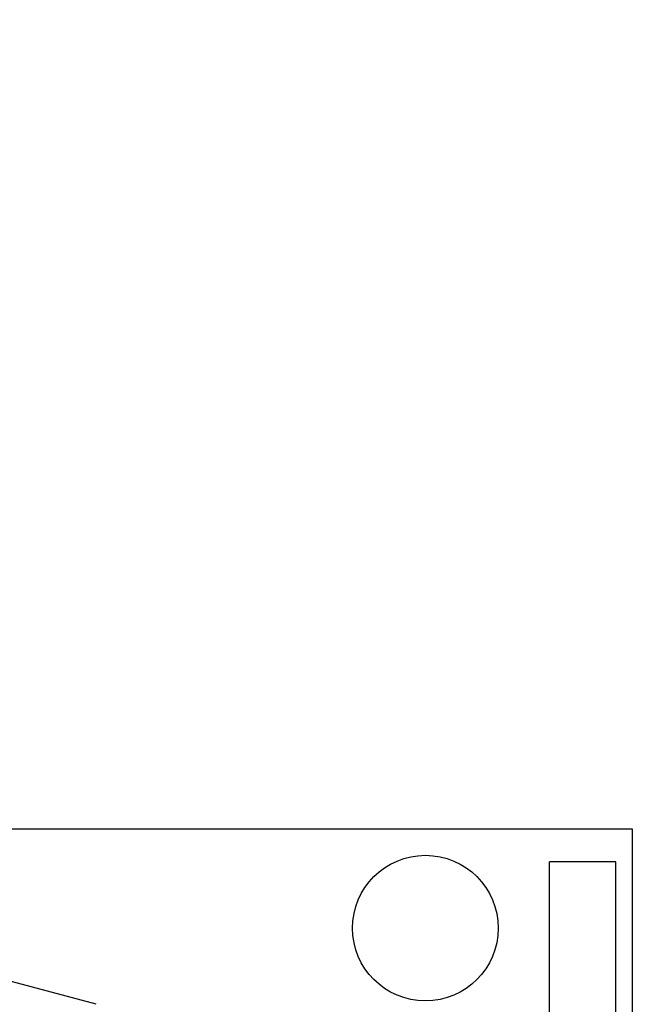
# Model space of a CAD drawing. Header units: inches. Extents: x 0 to 20790, y -12 to 14700.
# Tile 94 of 256: x 7547 to 7732, y 6240 to 6537. Entities that reach past the tile are written whole.
import ezdxf

# ---------------------------------------------------------------- set-up
doc = ezdxf.new("R2010")
doc.units = ezdxf.units.IN
doc.layers.add('1', color=7, linetype='Continuous', true_color=0xffffff)
doc.layers.add('254', color=7, linetype='Continuous', true_color=0xffffff)
doc.styles.add('latin_extended', font='simplex.shx')
doc.dimstyles.get("Standard").update_dxf_attribs({"dimtxt": 0.18, "dimasz": 0.18, "dimexe": 0.18, "dimexo": 0.0625, "dimgap": 0.09, "dimtad": 0, "dimtih": 1, "dimtoh": 1, "dimdec": 4, "dimzin": 0, "dimdsep": 46, "dimtxsty": 'Standard', "dimcen": 0.09, "dimadec": 0, "dimazin": 0, "dimtfac": 1, "dimtdec": 4, "dimtofl": 0, "dimtmove": 0, "dimatfit": 3, "dimfxl": 1, "dimtolj": 1, "dimtzin": 0, "dimarcsym": 0})

# ---------------------------------------------------------------- blocks, each defined once
blk = doc.blocks.new('_U9')
at = {"layer": '254', "color": 3, "linetype": 'Continuous', "lineweight": 13, "transparency": 16777216}
for p, q in [((1629.96, 6537.14), (699.96, 6537.14)), ((734.96, 6414.64), (734.96, 5321.64)), ((7670.96, 5199.14), (699.96, 5199.14))]:
    blk.add_line(p, q, dxfattribs=at)
at = {"layer": '254', "color": 3, "transparency": 16777216}
for points in [[(755.37, 6414.64), (714.54, 6414.64), (734.96, 6537.14)], [(714.54, 5321.64), (755.37, 5321.64), (734.96, 5199.14)]]:
    blk.add_solid(points, dxfattribs=at)
at = {"layer": 'Defpoints', "color": 0, "transparency": 16777216}
for p in [(1664.96, 6537.14), (734.96, 5199.14), (7705.96, 5199.14)]:
    blk.add_point(p, dxfattribs=at)
at = {"layer": '254', "color": 2, "lineweight": 13, "transparency": 16777216, "insert": (551.21, 5647.57), "char_height": 122.5, "attachment_point": 1, "rotation": 90, "style": 'latin_extended'}
blk.add_mtext('\\A1;\\C2;1338', dxfattribs=at)

msp = doc.modelspace()

# ---------------------------------------------------------------- linework, layer by layer
at = {"layer": '1', "color": 2, "linetype": 'Continuous', "lineweight": 25}
for p, q in [((7275.159, 6292.643), (7732.456, 6292.643)), ((7732.456, 6292.643), (7732.456, 6197.43)), ((7707.456, 6042.643), (7707.456, 6282.643)), ((7727.456, 6282.643), (7707.456, 6282.643)), ((7727.456, 6191.942), (7727.456, 6282.643)), ((7570.477, 6239.624), (7516.156, 6254.179))]:
    msp.add_line(p, q, dxfattribs=at)
msp.add_circle((7669.956, 6262.643), 22, dxfattribs=at)

# ---------------------------------------------------------------- dimensions: what is measured, and where the dimension line sits
at = {"layer": '254', "color": 2, "linetype": 'Continuous', "lineweight": 13}
dim = msp.add_linear_dim(base=(734.956, 5199.143), p1=(1664.956, 6537.143), p2=(7705.956, 5199.143), angle=90, text='\\C2;1338', dimstyle='Standard', override={"dimscale": 35, "dimtxt": 3.5, "dimasz": 3.5, "dimexe": 1, "dimexo": 1, "dimgap": 1.75, "dimtad": 1, "dimtih": 0, "dimtoh": 0, "dimdec": 2, "dimlfac": 0.028571, "dimzin": 8, "dimdsep": 46, "dimlunit": 2, "dimpost": '', "dimtxsty": 'latin_extended', "dimsah": 1, "dimse1": 0, "dimse2": 0, "dimsd1": 0, "dimsd2": 0, "dimclrd": 3, "dimclre": 3, "dimclrt": 2, "dimtol": 0, "dimtm": -0.1, "dimtfac": 0.714286, "dimtdec": 3, "dimtofl": 1, "dimtmove": 0, "dimtzin": 8, "dimlwd": 13, "dimlwe": 13}, dxfattribs=at)
dim.commit()
dim.dimension.update_dxf_attribs({"geometry": '_U9', "text_midpoint": (734.956, 5851.74), "dimtype": 160})

doc.saveas('drawing.dxf')
